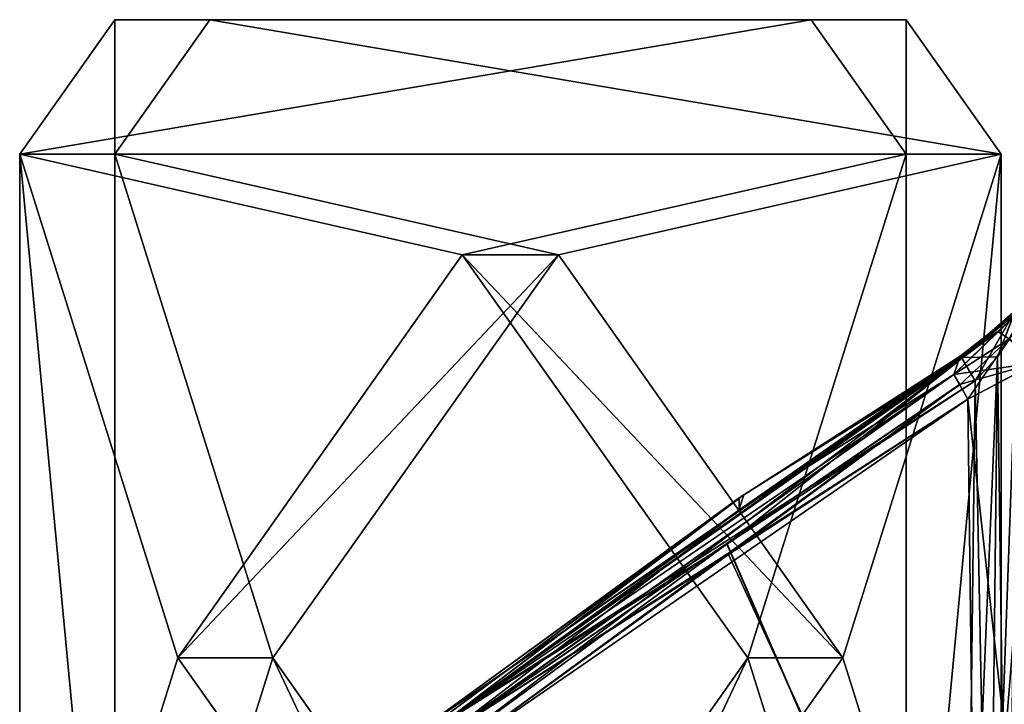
# Model space of a CAD drawing. Header units: inches. Extents: x -9.1 to 9.1, y -1.6 to 4.3.
# Tile 151 of 256: x -8.599 to -7.683, y 0.008 to 0.645. Entities that reach past the tile are written whole.
import ezdxf

# ---------------------------------------------------------------- set-up
doc = ezdxf.new("R2010")
doc.units = ezdxf.units.IN
doc.header["$LTSCALE"] = 65.185185
doc.header["$MEASUREMENT"] = 0
for name, color, linetype in [('14012', 7, 'CONTINUOUS'), ('14013', 7, 'CONTINUOUS'), ('14014', 7, 'CONTINUOUS'), ('14015', 7, 'CONTINUOUS'), ('14016', 7, 'CONTINUOUS'), ('14017', 7, 'CONTINUOUS'), ('14018', 7, 'CONTINUOUS'), ('14019', 7, 'CONTINUOUS'), ('14021', 7, 'CONTINUOUS'), ('6172', 7, 'CONTINUOUS'), ('6173', 7, 'CONTINUOUS'), ('6174', 7, 'CONTINUOUS'), ('6180', 7, 'CONTINUOUS'), ('7823', 7, 'CONTINUOUS'), ('7824', 7, 'CONTINUOUS'), ('7825', 7, 'CONTINUOUS'), ('7826', 7, 'CONTINUOUS'), ('7832', 7, 'CONTINUOUS'), ('7907', 7, 'CONTINUOUS'), ('7908', 7, 'CONTINUOUS'), ('7914', 7, 'CONTINUOUS'), ('7915', 7, 'CONTINUOUS'), ('8073', 7, 'CONTINUOUS'), ('8074', 7, 'CONTINUOUS'), ('8095', 7, 'CONTINUOUS'), ('8096', 7, 'CONTINUOUS'), ('8102', 7, 'CONTINUOUS')]:
    doc.layers.add(name, color=color, linetype=linetype)

msp = doc.modelspace()

# ---------------------------------------------------------------- linework, layer by layer
at = {"layer": '14012', "linetype": 'Continuous'}
for points in [[(-7.77442, 0.52, 4.1989), (-7.8628, 0.645, 4.11051), (-8.5989, 0.52, 3.37442), (-7.77442, 0.52, 4.1989)], [(-8.5989, 0.52, 3.37442), (-7.8628, 0.645, 4.11051), (-8.51051, 0.645, 3.4628), (-8.5989, 0.52, 3.37442)], [(-7.77442, 0.52, 4.1989), (-8.5989, 0.52, 3.37442), (-8.18729, 0.42625, 3.78602), (-7.77442, 0.52, 4.1989)], [(-8.5989, 0.52, 3.37442), (-8.5989, -0.4175, 3.37442), (-8.45182, 0.05125, 3.52149), (-8.5989, 0.52, 3.37442)], [(-8.18729, 0.42625, 3.78602), (-8.5989, 0.52, 3.37442), (-8.45182, 0.05125, 3.52149), (-8.18729, 0.42625, 3.78602)], [(-7.92149, 0.05125, 4.05182), (-7.77442, 0.52, 4.1989), (-8.18729, 0.42625, 3.78602), (-7.92149, 0.05125, 4.05182)], [(-7.77442, -0.4175, 4.1989), (-7.77442, 0.52, 4.1989), (-7.92149, 0.05125, 4.05182), (-7.77442, -0.4175, 4.1989)], [(-8.45182, 0.05125, 3.52149), (-8.5989, -0.4175, 3.37442), (-8.18602, -0.32375, 3.78729), (-8.45182, 0.05125, 3.52149)], [(-7.77442, -0.4175, 4.1989), (-7.92149, 0.05125, 4.05182), (-8.18602, -0.32375, 3.78729), (-7.77442, -0.4175, 4.1989)]]:
    msp.add_3dface(points, dxfattribs=at)
at = {"layer": '14013', "linetype": 'Continuous'}
for points in [[(-8.18729, 0.42625, 3.78602), (-8.45182, 0.05125, 3.52149), (-8.09763, 0.42625, 3.69891), (-8.18729, 0.42625, 3.78602)], [(-8.45182, 0.05125, 3.52149), (-8.36344, 0.05125, 3.43311), (-8.09763, 0.42625, 3.69891), (-8.45182, 0.05125, 3.52149)], [(-7.92149, 0.05125, 4.05182), (-8.18729, 0.42625, 3.78602), (-7.83311, 0.05125, 3.96344), (-7.92149, 0.05125, 4.05182)], [(-8.18729, 0.42625, 3.78602), (-8.09763, 0.42625, 3.69891), (-7.83311, 0.05125, 3.96344), (-8.18729, 0.42625, 3.78602)]]:
    msp.add_3dface(points, dxfattribs=at)
at = {"layer": '14014', "linetype": 'Continuous'}
for points in [[(-8.42213, 0.645, 3.37442), (-7.68603, 0.52, 4.11051), (-8.51051, 0.52, 3.28603), (-8.42213, 0.645, 3.37442)], [(-7.77442, 0.645, 4.02213), (-7.68603, 0.52, 4.11051), (-8.42213, 0.645, 3.37442), (-7.77442, 0.645, 4.02213)], [(-8.36344, 0.05125, 3.43311), (-8.51051, 0.52, 3.28603), (-8.09763, 0.42625, 3.69891), (-8.36344, 0.05125, 3.43311)], [(-8.51051, 0.52, 3.28603), (-7.68603, 0.52, 4.11051), (-8.09763, 0.42625, 3.69891), (-8.51051, 0.52, 3.28603)], [(-8.51051, -0.4175, 3.28603), (-8.51051, 0.52, 3.28603), (-8.36344, 0.05125, 3.43311), (-8.51051, -0.4175, 3.28603)], [(-8.09763, 0.42625, 3.69891), (-7.68603, 0.52, 4.11051), (-7.83311, 0.05125, 3.96344), (-8.09763, 0.42625, 3.69891)], [(-7.68603, 0.52, 4.11051), (-7.68603, -0.4175, 4.11051), (-7.83311, 0.05125, 3.96344), (-7.68603, 0.52, 4.11051)], [(-8.51051, -0.4175, 3.28603), (-8.36344, 0.05125, 3.43311), (-8.09891, -0.32375, 3.69763), (-8.51051, -0.4175, 3.28603)], [(-7.83311, 0.05125, 3.96344), (-7.68603, -0.4175, 4.11051), (-8.09891, -0.32375, 3.69763), (-7.83311, 0.05125, 3.96344)]]:
    msp.add_3dface(points, dxfattribs=at)
at = {"layer": '14015', "linetype": 'Continuous'}
for points in [[(-8.45182, 0.05125, 3.52149), (-8.18602, -0.32375, 3.78729), (-8.36344, 0.05125, 3.43311), (-8.45182, 0.05125, 3.52149)], [(-8.36344, 0.05125, 3.43311), (-8.18602, -0.32375, 3.78729), (-8.09891, -0.32375, 3.69763), (-8.36344, 0.05125, 3.43311)], [(-8.18602, -0.32375, 3.78729), (-7.92149, 0.05125, 4.05182), (-8.09891, -0.32375, 3.69763), (-8.18602, -0.32375, 3.78729)], [(-7.92149, 0.05125, 4.05182), (-7.83311, 0.05125, 3.96344), (-8.09891, -0.32375, 3.69763), (-7.92149, 0.05125, 4.05182)]]:
    msp.add_3dface(points, dxfattribs=at)
at = {"layer": '14016', "linetype": 'Continuous'}
for points in [[(-7.8628, 0.645, 4.11051), (-7.77442, 0.52, 4.1989), (-7.77442, 0.645, 4.02213), (-7.8628, 0.645, 4.11051)], [(-7.77442, 0.645, 4.02213), (-7.77442, 0.52, 4.1989), (-7.68603, 0.52, 4.11051), (-7.77442, 0.645, 4.02213)]]:
    msp.add_3dface(points, dxfattribs=at)
at = {"layer": '14017', "linetype": 'Continuous'}
for points in [[(-8.51051, 0.645, 3.4628), (-7.8628, 0.645, 4.11051), (-8.42213, 0.645, 3.37442), (-8.51051, 0.645, 3.4628)], [(-7.8628, 0.645, 4.11051), (-7.77442, 0.645, 4.02213), (-8.42213, 0.645, 3.37442), (-7.8628, 0.645, 4.11051)]]:
    msp.add_3dface(points, dxfattribs=at)
at = {"layer": '14018', "linetype": 'Continuous'}
for points in [[(-8.5989, 0.52, 3.37442), (-8.51051, 0.645, 3.4628), (-8.51051, 0.52, 3.28603), (-8.5989, 0.52, 3.37442)], [(-8.51051, 0.645, 3.4628), (-8.42213, 0.645, 3.37442), (-8.51051, 0.52, 3.28603), (-8.51051, 0.645, 3.4628)]]:
    msp.add_3dface(points, dxfattribs=at)
at = {"layer": '14019', "linetype": 'Continuous'}
for points in [[(-8.5989, -0.4175, 3.37442), (-8.5989, 0.52, 3.37442), (-8.51051, -0.4175, 3.28603), (-8.5989, -0.4175, 3.37442)], [(-8.5989, 0.52, 3.37442), (-8.51051, 0.52, 3.28603), (-8.51051, -0.4175, 3.28603), (-8.5989, 0.52, 3.37442)]]:
    msp.add_3dface(points, dxfattribs=at)
at = {"layer": '14021', "linetype": 'Continuous'}
for points in [[(-7.77442, 0.52, 4.1989), (-7.77442, -0.4175, 4.1989), (-7.68603, 0.52, 4.11051), (-7.77442, 0.52, 4.1989)], [(-7.68603, 0.52, 4.11051), (-7.77442, -0.4175, 4.1989), (-7.68603, -0.4175, 4.11051), (-7.68603, 0.52, 4.11051)]]:
    msp.add_3dface(points, dxfattribs=at)
at = {"layer": '6172', "linetype": 'Continuous'}
for points in [[(-7.689, 0.35492, -1.99361), (-7.66084, 0.38122, -1.97353), (-7.72997, 0.31481, -2.02591), (-7.689, 0.35492, -1.99361)], [(-7.72997, 0.31481, -2.02591), (-7.66084, 0.38122, -1.97353), (-7.67891, 0.34768, -2.01535), (-7.72997, 0.31481, -2.02591)], [(-7.72392, 0.33214, -1.99957), (-7.689, 0.35492, -1.99361), (-7.72997, 0.31481, -2.02591), (-7.72392, 0.33214, -1.99957)], [(-7.92539, 0.20301, -1.99151), (-7.72392, 0.33214, -1.99957), (-7.92982, 0.18867, -2.02486), (-7.92539, 0.20301, -1.99151)], [(-7.92982, 0.18867, -2.02486), (-7.72392, 0.33214, -1.99957), (-7.72997, 0.31481, -2.02591), (-7.92982, 0.18867, -2.02486)], [(-8.22583, -0.01538, -1.98274), (-7.92539, 0.20301, -1.99151), (-8.21986, -0.01538, -2.00511), (-8.22583, -0.01538, -1.98274)], [(-7.92539, 0.20301, -1.99151), (-8.2132, -0.01538, -2.02727), (-8.21986, -0.01538, -2.00511), (-7.92539, 0.20301, -1.99151)], [(-8.2132, -0.01538, -2.02727), (-7.92539, 0.20301, -1.99151), (-7.92982, 0.18867, -2.02486), (-8.2132, -0.01538, -2.02727)]]:
    msp.add_3dface(points, dxfattribs=at)
at = {"layer": '6173', "linetype": 'Continuous'}
for points in [[(-8.22128, -0.02084, -1.95852), (-7.72236, 0.33018, -1.9707), (-8.22583, -0.01538, -1.98274), (-8.22128, -0.02084, -1.95852)], [(-8.22583, -0.01538, -1.98274), (-7.72236, 0.33018, -1.9707), (-7.92539, 0.20301, -1.99151), (-8.22583, -0.01538, -1.98274)], [(-8.20801, -0.03832, -1.94829), (-7.72236, 0.33018, -1.9707), (-8.22128, -0.02084, -1.95852), (-8.20801, -0.03832, -1.94829)], [(-7.72236, 0.33018, -1.9707), (-8.20801, -0.03832, -1.94829), (-7.94073, 0.15745, -1.95342), (-7.72236, 0.33018, -1.9707)], [(-7.71018, 0.3092, -1.95739), (-7.72236, 0.33018, -1.9707), (-7.94073, 0.15745, -1.95342), (-7.71018, 0.3092, -1.95739)], [(-7.72236, 0.33018, -1.9707), (-7.72392, 0.33214, -1.99957), (-7.92539, 0.20301, -1.99151), (-7.72236, 0.33018, -1.9707)]]:
    msp.add_3dface(points, dxfattribs=at)
at = {"layer": '6174', "linetype": 'Continuous'}
for points in [[(-7.71828, -0.355, -1.94), (-7.71018, 0.3092, -1.95739), (-7.94073, 0.15745, -1.95342), (-7.71828, -0.355, -1.94)], [(-8.20801, -0.03832, -1.94829), (-7.71828, -0.355, -1.94), (-7.94073, 0.15745, -1.95342), (-8.20801, -0.03832, -1.94829)]]:
    msp.add_3dface(points, dxfattribs=at)
at = {"layer": '6180', "linetype": 'Continuous'}
for points in [[(-7.71684, 0.29187, -2.04306), (-7.70891, -0.355, -2.06), (-8.19559, -0.03824, -2.05171), (-7.71684, 0.29187, -2.04306)], [(-7.93964, 0.14753, -2.04684), (-7.71684, 0.29187, -2.04306), (-8.19559, -0.03824, -2.05171), (-7.93964, 0.14753, -2.04684)]]:
    msp.add_3dface(points, dxfattribs=at)
at = {"layer": '7823', "linetype": 'Continuous'}
for points in [[(-7.71684, 0.29187, 2.04306), (-7.64554, -0.3544, 2.04591), (-7.65298, 0.32594, 2.02769), (-7.71684, 0.29187, 2.04306)], [(-7.70891, -0.355, 2.06), (-7.64554, -0.3544, 2.04591), (-7.71684, 0.29187, 2.04306), (-7.70891, -0.355, 2.06)]]:
    msp.add_3dface(points, dxfattribs=at)
at = {"layer": '7824', "linetype": 'Continuous'}
for points in [[(-7.72997, 0.31481, 2.02591), (-7.65298, 0.32594, 2.02769), (-7.67843, 0.34804, 2.01514), (-7.72997, 0.31481, 2.02591)], [(-7.72462, 0.3056, 2.03815), (-7.65298, 0.32594, 2.02769), (-7.72997, 0.31481, 2.02591), (-7.72462, 0.3056, 2.03815)], [(-7.71684, 0.29187, 2.04306), (-7.65298, 0.32594, 2.02769), (-7.72462, 0.3056, 2.03815), (-7.71684, 0.29187, 2.04306)]]:
    msp.add_3dface(points, dxfattribs=at)
at = {"layer": '7825', "linetype": 'Continuous'}
for points in [[(-7.72462, 0.3056, 2.03815), (-7.72997, 0.31481, 2.02591), (-8.20679, -0.02356, 2.04485), (-7.72462, 0.3056, 2.03815)], [(-8.20679, -0.02356, 2.04485), (-7.72997, 0.31481, 2.02591), (-7.92973, 0.18873, 2.02486), (-8.20679, -0.02356, 2.04485)], [(-8.19564, -0.03828, 2.05171), (-7.72462, 0.3056, 2.03815), (-8.20679, -0.02356, 2.04485), (-8.19564, -0.03828, 2.05171)], [(-7.72462, 0.3056, 2.03815), (-8.19564, -0.03828, 2.05171), (-7.93966, 0.14753, 2.04684), (-7.72462, 0.3056, 2.03815)], [(-7.71684, 0.29187, 2.04306), (-7.72462, 0.3056, 2.03815), (-7.93966, 0.14753, 2.04684), (-7.71684, 0.29187, 2.04306)], [(-8.2132, -0.01538, 2.02727), (-8.20679, -0.02356, 2.04485), (-7.92973, 0.18873, 2.02486), (-8.2132, -0.01538, 2.02727)]]:
    msp.add_3dface(points, dxfattribs=at)
at = {"layer": '7826', "linetype": 'Continuous'}
for points in [[(-7.70891, -0.355, 2.06), (-7.71684, 0.29187, 2.04306), (-7.93966, 0.14753, 2.04684), (-7.70891, -0.355, 2.06)], [(-8.19564, -0.03828, 2.05171), (-7.70891, -0.355, 2.06), (-7.93966, 0.14753, 2.04684), (-8.19564, -0.03828, 2.05171)]]:
    msp.add_3dface(points, dxfattribs=at)
at = {"layer": '7832', "linetype": 'Continuous'}
for points in [[(-7.71018, 0.3092, 1.95739), (-7.71828, -0.355, 1.94), (-7.94109, 0.15719, 1.95341), (-7.71018, 0.3092, 1.95739)], [(-7.94109, 0.15719, 1.95341), (-7.71828, -0.355, 1.94), (-8.20801, -0.03832, 1.94829), (-7.94109, 0.15719, 1.95341)]]:
    msp.add_3dface(points, dxfattribs=at)
at = {"layer": '7907', "linetype": 'Continuous'}
for points in [[(-7.689, 0.35492, 1.99361), (-7.67843, 0.34804, 2.01514), (-7.66084, 0.38122, 1.97353), (-7.689, 0.35492, 1.99361)], [(-7.72997, 0.31481, 2.02591), (-7.67843, 0.34804, 2.01514), (-7.689, 0.35492, 1.99361), (-7.72997, 0.31481, 2.02591)], [(-7.72392, 0.33214, 1.99957), (-7.72997, 0.31481, 2.02591), (-7.689, 0.35492, 1.99361), (-7.72392, 0.33214, 1.99957)], [(-7.92973, 0.18873, 2.02486), (-7.72997, 0.31481, 2.02591), (-7.72392, 0.33214, 1.99957), (-7.92973, 0.18873, 2.02486)], [(-7.92962, 0.20007, 1.99136), (-7.92973, 0.18873, 2.02486), (-7.72392, 0.33214, 1.99957), (-7.92962, 0.20007, 1.99136)], [(-7.92962, 0.20007, 1.99136), (-8.22583, -0.01538, 1.98274), (-8.21986, -0.01538, 2.00511), (-7.92962, 0.20007, 1.99136)], [(-8.2132, -0.01538, 2.02727), (-7.92962, 0.20007, 1.99136), (-8.21986, -0.01538, 2.00511), (-8.2132, -0.01538, 2.02727)], [(-8.2132, -0.01538, 2.02727), (-7.92973, 0.18873, 2.02486), (-7.92962, 0.20007, 1.99136), (-8.2132, -0.01538, 2.02727)]]:
    msp.add_3dface(points, dxfattribs=at)
at = {"layer": '7908', "linetype": 'Continuous'}
for points in [[(-8.22583, -0.01538, 1.98274), (-7.92962, 0.20007, 1.99136), (-7.72277, 0.33086, 1.97196), (-8.22583, -0.01538, 1.98274)], [(-8.22172, -0.02026, 1.95939), (-8.22583, -0.01538, 1.98274), (-7.72277, 0.33086, 1.97196), (-8.22172, -0.02026, 1.95939)], [(-7.71018, 0.3092, 1.95739), (-8.22172, -0.02026, 1.95939), (-7.72277, 0.33086, 1.97196), (-7.71018, 0.3092, 1.95739)], [(-7.92962, 0.20007, 1.99136), (-7.72392, 0.33214, 1.99957), (-7.72277, 0.33086, 1.97196), (-7.92962, 0.20007, 1.99136)], [(-7.71018, 0.3092, 1.95739), (-7.94109, 0.15719, 1.95341), (-8.22172, -0.02026, 1.95939), (-7.71018, 0.3092, 1.95739)], [(-7.94109, 0.15719, 1.95341), (-8.20801, -0.03832, 1.94829), (-8.22172, -0.02026, 1.95939), (-7.94109, 0.15719, 1.95341)]]:
    msp.add_3dface(points, dxfattribs=at)
at = {"layer": '7914', "linetype": 'Continuous'}
for points in [[(-7.72392, 0.33214, 1.99957), (-7.689, 0.35492, 1.99361), (-7.66084, 0.38122, 1.97353), (-7.72392, 0.33214, 1.99957)], [(-7.72392, 0.33214, 1.99957), (-7.66084, 0.38122, 1.97353), (-7.72277, 0.33086, 1.97196), (-7.72392, 0.33214, 1.99957)], [(-7.72277, 0.33086, 1.97196), (-7.66084, 0.38122, 1.97353), (-7.67268, 0.37461, 1.95639), (-7.72277, 0.33086, 1.97196)], [(-7.68948, 0.33123, 1.95361), (-7.72277, 0.33086, 1.97196), (-7.67268, 0.37461, 1.95639), (-7.68948, 0.33123, 1.95361)], [(-7.67129, 0.35828, 1.94082), (-7.68948, 0.33123, 1.95361), (-7.67268, 0.37461, 1.95639), (-7.67129, 0.35828, 1.94082)], [(-7.71018, 0.3092, 1.95739), (-7.72277, 0.33086, 1.97196), (-7.68948, 0.33123, 1.95361), (-7.71018, 0.3092, 1.95739)]]:
    msp.add_3dface(points, dxfattribs=at)
at = {"layer": '7915', "linetype": 'Continuous'}
for points in [[(-7.68, -0.355, 1.92215), (-7.69719, -0.3552, 1.93532), (-7.67129, 0.35828, 1.94082), (-7.68, -0.355, 1.92215)], [(-7.69719, -0.3552, 1.93532), (-7.68948, 0.33123, 1.95361), (-7.67129, 0.35828, 1.94082), (-7.69719, -0.3552, 1.93532)], [(-7.71828, -0.355, 1.94), (-7.71018, 0.3092, 1.95739), (-7.68948, 0.33123, 1.95361), (-7.71828, -0.355, 1.94)], [(-7.69719, -0.3552, 1.93532), (-7.71828, -0.355, 1.94), (-7.68948, 0.33123, 1.95361), (-7.69719, -0.3552, 1.93532)]]:
    msp.add_3dface(points, dxfattribs=at)
at = {"layer": '8073', "linetype": 'Continuous'}
for points in [[(-7.68, -0.355, -1.92215), (-7.67129, 0.35828, -1.94082), (-7.68948, 0.33123, -1.95361), (-7.68, -0.355, -1.92215)], [(-7.71018, 0.3092, -1.95739), (-7.69714, -0.3552, -1.9353), (-7.68948, 0.33123, -1.95361), (-7.71018, 0.3092, -1.95739)], [(-7.69714, -0.3552, -1.9353), (-7.68, -0.355, -1.92215), (-7.68948, 0.33123, -1.95361), (-7.69714, -0.3552, -1.9353)], [(-7.71828, -0.355, -1.94), (-7.69714, -0.3552, -1.9353), (-7.71018, 0.3092, -1.95739), (-7.71828, -0.355, -1.94)]]:
    msp.add_3dface(points, dxfattribs=at)
at = {"layer": '8074', "linetype": 'Continuous'}
for points in [[(-7.67286, 0.37421, -1.95581), (-7.66084, 0.38122, -1.97353), (-7.72236, 0.33018, -1.9707), (-7.67286, 0.37421, -1.95581)], [(-7.72236, 0.33018, -1.9707), (-7.66084, 0.38122, -1.97353), (-7.689, 0.35492, -1.99361), (-7.72236, 0.33018, -1.9707)], [(-7.71018, 0.3092, -1.95739), (-7.67286, 0.37421, -1.95581), (-7.72236, 0.33018, -1.9707), (-7.71018, 0.3092, -1.95739)], [(-7.67286, 0.37421, -1.95581), (-7.71018, 0.3092, -1.95739), (-7.68948, 0.33123, -1.95361), (-7.67286, 0.37421, -1.95581)], [(-7.67129, 0.35828, -1.94082), (-7.67286, 0.37421, -1.95581), (-7.68948, 0.33123, -1.95361), (-7.67129, 0.35828, -1.94082)], [(-7.72392, 0.33214, -1.99957), (-7.72236, 0.33018, -1.9707), (-7.689, 0.35492, -1.99361), (-7.72392, 0.33214, -1.99957)]]:
    msp.add_3dface(points, dxfattribs=at)
at = {"layer": '8095', "linetype": 'Continuous'}
for points in [[(-7.72997, 0.31481, -2.02591), (-7.67891, 0.34768, -2.01535), (-7.7245, 0.30538, -2.03831), (-7.72997, 0.31481, -2.02591)], [(-7.67891, 0.34768, -2.01535), (-7.71684, 0.29187, -2.04306), (-7.7245, 0.30538, -2.03831), (-7.67891, 0.34768, -2.01535)], [(-7.71684, 0.29187, -2.04306), (-7.67891, 0.34768, -2.01535), (-7.654, 0.32518, -2.0282), (-7.71684, 0.29187, -2.04306)]]:
    msp.add_3dface(points, dxfattribs=at)
at = {"layer": '8096', "linetype": 'Continuous'}
for points in [[(-8.20705, -0.02322, -2.0445), (-8.2132, -0.01538, -2.02727), (-7.72997, 0.31481, -2.02591), (-8.20705, -0.02322, -2.0445)], [(-8.2132, -0.01538, -2.02727), (-7.92982, 0.18867, -2.02486), (-7.72997, 0.31481, -2.02591), (-8.2132, -0.01538, -2.02727)], [(-8.20705, -0.02322, -2.0445), (-7.72997, 0.31481, -2.02591), (-7.7245, 0.30538, -2.03831), (-8.20705, -0.02322, -2.0445)], [(-7.71684, 0.29187, -2.04306), (-8.20705, -0.02322, -2.0445), (-7.7245, 0.30538, -2.03831), (-7.71684, 0.29187, -2.04306)], [(-7.71684, 0.29187, -2.04306), (-7.93964, 0.14753, -2.04684), (-8.20705, -0.02322, -2.0445), (-7.71684, 0.29187, -2.04306)], [(-7.93964, 0.14753, -2.04684), (-8.19559, -0.03824, -2.05171), (-8.20705, -0.02322, -2.0445), (-7.93964, 0.14753, -2.04684)]]:
    msp.add_3dface(points, dxfattribs=at)
at = {"layer": '8102', "linetype": 'Continuous'}
for points in [[(-7.70891, -0.355, -2.06), (-7.71684, 0.29187, -2.04306), (-7.654, 0.32518, -2.0282), (-7.70891, -0.355, -2.06)], [(-7.64563, -0.3544, -2.04596), (-7.70891, -0.355, -2.06), (-7.654, 0.32518, -2.0282), (-7.64563, -0.3544, -2.04596)]]:
    msp.add_3dface(points, dxfattribs=at)

doc.saveas('drawing.dxf')
